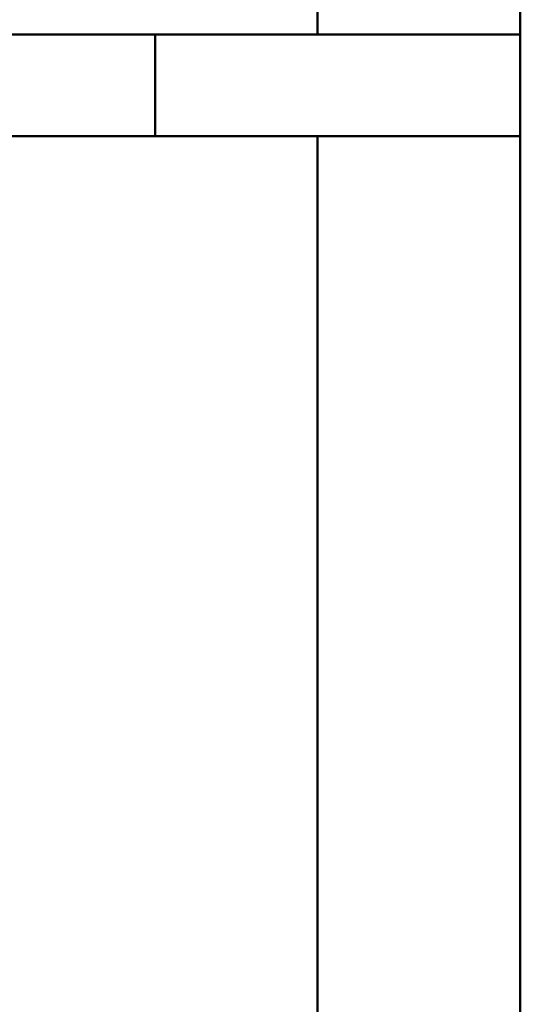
# Model space of a CAD drawing. Header units: millimetres. Extents: x 25471 to 48943, y 4737 to 38988.
# Tile 47 of 117: x 33370 to 33863, y 35971 to 36942. Entities that reach past the tile are written whole.
import ezdxf

# ---------------------------------------------------------------- set-up
doc = ezdxf.new("R2010")
doc.units = ezdxf.units.MM
doc.layers.add('A-WALL-____-MCUT', color=113, linetype='Continuous', lineweight=50)
doc.layers.add('A-WALL-____-OTLN', color=113, linetype='Continuous', lineweight=20)

# ---------------------------------------------------------------- blocks, each defined once
blk = doc.blocks.new('Прямая форма - V line-608869-В_Этаж 01_Водопровод')
at = {"layer": 'A-WALL-____-MCUT', "color": 253}
for p, q in [((2200, 100), (360, 100)), ((360, 100), (360, 0)), ((360, 0), (2200, 0))]:
    blk.add_line(p, q, dxfattribs=at)
blk = doc.blocks.new('Прямая форма - SW - 005-608870-В_Этаж 01_Водопровод')
blk.add_blockref('Прямая форма - V line-608869-В_Этаж 01_Водопровод', (0, 0))
blk = doc.blocks.new('Прямая форма - V line-609353-В_Этаж 01_Водопровод')
at = {"layer": 'A-WALL-____-MCUT', "color": 253}
for p, q in [((360, 0), (0, 0)), ((0, 0), (0, -100)), ((360, -100), (360, 0)), ((0, -100), (360, -100))]:
    blk.add_line(p, q, dxfattribs=at)
blk = doc.blocks.new('Прямая форма - SW - 005-609354-В_Этаж 01_Водопровод')
blk.add_blockref('Прямая форма - V line-609353-В_Этаж 01_Водопровод', (0, 0))
blk = doc.blocks.new('Прямая форма - V line-609756-В_Этаж 01_Водопровод')
at = {"layer": 'A-WALL-____-MCUT', "color": 253}
for p, q in [((1659.95, 0), (1079.95, 0)), ((4619.95, 0), (1759.95, 0)), ((1659.95, -200), (1659.95, 0)), ((1759.95, 0), (1759.95, -200)), ((1079.95, -200), (1659.95, -200)), ((1759.95, -200), (4619.95, -200))]:
    blk.add_line(p, q, dxfattribs=at)
blk = doc.blocks.new('Прямая форма - SW - 004-609757-В_Этаж 01_Водопровод')
blk.add_blockref('Прямая форма - V line-609756-В_Этаж 01_Водопровод', (0, 0))
blk = doc.blocks.new('V line_ifc_RVT-1-В_Этаж 01_Водопровод')
at = {"layer": 'A-WALL-____-OTLN', "color": 9, "lineweight": 20}
for name, p, rotation in [('Прямая форма - SW - 004-609757-В_Этаж 01_Водопровод', (33863.24, 38587.58), 270), ('Прямая форма - SW - 005-608870-В_Этаж 01_Водопровод', (33863.24, 36927.63), 180)]:
    blk.add_blockref(name, p, dxfattribs=dict(at, rotation=rotation))
blk.add_blockref('Прямая форма - SW - 005-609354-В_Этаж 01_Водопровод', (33503.24, 36927.63), dxfattribs=at)

msp = doc.modelspace()

# ---------------------------------------------------------------- block references
at = {"lineweight": 9}
msp.add_blockref('V line_ifc_RVT-1-В_Этаж 01_Водопровод', (0, 0), dxfattribs=at)

doc.saveas('drawing.dxf')
